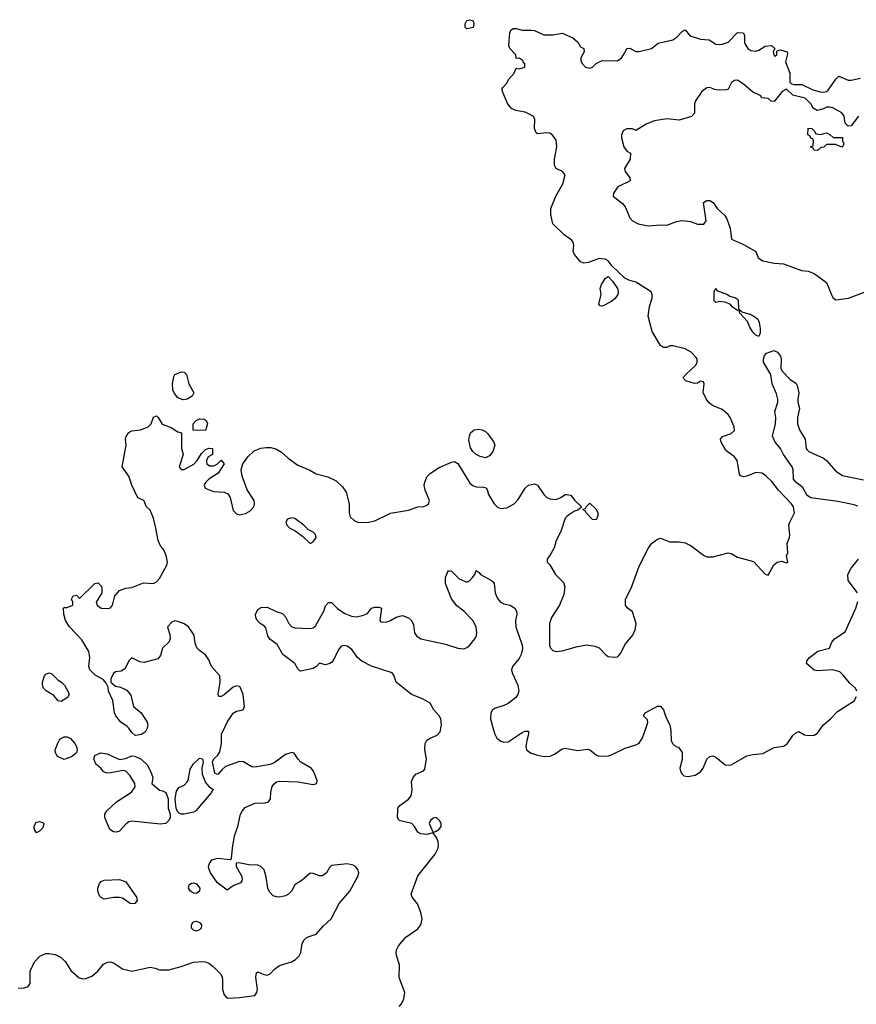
# Model space of a CAD drawing. Header units: inches. Extents: x 2106670 to 2322961, y 36024 to 224899.
# Tile 114 of 256: x 2236440 to 2241884, y 78194 to 84598. Entities that reach past the tile are written whole.
import ezdxf

# ---------------------------------------------------------------- set-up
doc = ezdxf.new("R2010")
doc.units = ezdxf.units.IN
doc.header["$MEASUREMENT"] = 0
for name, color, linetype in [('C2037', 7, 'Continuous'), ('C2038', 7, 'Continuous'), ('C2047', 7, 'Continuous'), ('C2048', 7, 'Continuous')]:
    doc.layers.add(name, color=color, linetype=linetype)

msp = doc.modelspace()

# ---------------------------------------------------------------- linework, layer by layer
at = {"layer": 'C2037', "color": 5}
for points, elevation in [([(2236430, 78298), (2236470, 78301), (2236495.3, 78310), (2236509, 78330), (2236509.3, 78410), (2236536.9, 78470), (2236572.1, 78507.9), (2236610, 78524.4), (2236630, 78524.4), (2236670, 78518), (2236710, 78497.3), (2236739.1, 78470), (2236773.7, 78413.7), (2236826.2, 78366.2), (2236850, 78358.8), (2236870, 78360.7), (2236910, 78376.3), (2236949.3, 78410), (2236985.8, 78454.2), (2237011.9, 78468.1), (2237030, 78470.5), (2237050, 78463.8), (2237110, 78423.8), (2237170, 78408.5), (2237290, 78434.9), (2237322, 78430), (2237350, 78419.1), (2237410, 78417.3), (2237490, 78439.1), (2237571.9, 78468.1), (2237630, 78472.2), (2237650, 78469.2), (2237670, 78461.5), (2237699.3, 78439.3), (2237748.4, 78390), (2237758, 78370), (2237760.5, 78350), (2237758.7, 78290), (2237770, 78254.8), (2237782, 78242), (2237794, 78234), (2237870, 78238), (2237970, 78250.7), (2237982.9, 78270), (2237988, 78290), (2237976.2, 78370), (2237981.5, 78398.5), (2237990, 78406), (2238028.7, 78388.7), (2238050, 78384.4), (2238070, 78392.7), (2238097.8, 78422.2), (2238130, 78446), (2238209.6, 78470.4), (2238234.2, 78485.8), (2238259.3, 78510), (2238269.3, 78530), (2238278.7, 78590), (2238290, 78612.7), (2238310, 78630.3), (2238370, 78650.4), (2238416.5, 78703.5), (2238466.6, 78750), (2238518.5, 78850), (2238588.2, 78930), (2238643, 79030), (2238646.3, 79050), (2238639.7, 79070), (2238624.5, 79090), (2238610, 79099.7), (2238570, 79108), (2238470, 79097.2), (2238456.1, 79083.9), (2238437.1, 79050), (2238410, 79029.7), (2238390, 79029.7), (2238350, 79045.1), (2238330, 79047.6), (2238277.7, 79002.3), (2238230.3, 78970), (2238208.1, 78930), (2238190, 78910.9), (2238170, 78899.8), (2238130, 78891.5), (2238110, 78892.7), (2238090, 78900.4), (2238065, 78925), (2238054.8, 78950), (2238043.3, 79023.3), (2238030, 79069.2), (2238009.8, 79089.8), (2237990, 79099.1), (2237930, 79100.9), (2237866.9, 79113.1), (2237847.7, 79112.3), (2237848.5, 79090), (2237882.6, 79030), (2237888.4, 79010), (2237886.2, 78993.8), (2237876.1, 78983.9), (2237830, 78964.2), (2237790, 78937), (2237725.9, 78985.9), (2237681.7, 79050), (2237672.4, 79070), (2237669.7, 79090), (2237674.3, 79110), (2237690, 79132.9), (2237730, 79144.7), (2237810, 79136.3), (2237818.7, 79141.3), (2237823.9, 79210), (2237837.7, 79290), (2237859.7, 79350), (2237877.6, 79430), (2237887.4, 79450), (2237906.8, 79473.2), (2237970, 79502.2), (2238036.6, 79503.4), (2238058, 79510), (2238071.3, 79530), (2238073.7, 79573.7), (2238082, 79610), (2238093.2, 79626.8), (2238110, 79640.3), (2238130, 79644.7), (2238250, 79641.1), (2238350, 79623.8), (2238374, 79630), (2238375.1, 79650), (2238352, 79710), (2238337.2, 79730), (2238269.6, 79769.6), (2238249.2, 79790), (2238226.3, 79826.3), (2238210, 79832.7), (2238170, 79818), (2238095, 79765), (2238070, 79753.8), (2237970, 79736.9), (2237950, 79738.3), (2237896, 79770), (2237870, 79772.4), (2237780.3, 79739.7), (2237758, 79722), (2237730, 79689), (2237710, 79698), (2237695.1, 79770), (2237702.7, 79790), (2237730, 79813.4), (2237743.1, 79836.9), (2237752.4, 79890), (2237754, 79950), (2237776.3, 80000)], 40), ([(2237272.2, 80000), (2237270.4, 79990), (2237255.8, 79964.2), (2237230, 79949.3), (2237196.8, 79943.2), (2237190, 79943.7), (2237170, 79960.9), (2237150.8, 79990.8), (2237138.7, 80000)], 40), ([(2238910, 78179.3), (2238923.7, 78196.3), (2238939.7, 78230), (2238945.1, 78270), (2238908.6, 78368.6), (2238911.7, 78450), (2238891.7, 78511.7), (2238888.8, 78530), (2238892.5, 78547.5), (2238905.3, 78574.7), (2238953.3, 78630), (2239030, 78684.9), (2239050.9, 78710), (2239059.8, 78750), (2239050.7, 78790.7), (2239027.6, 78847.6), (2238993.2, 78890), (2238986.6, 78910), (2239031, 79030), (2239144, 79170), (2239163, 79210), (2239165.4, 79230), (2239164, 79250), (2239155.2, 79275.2), (2239130, 79309.2), (2239090, 79298.3), (2239050, 79301.7), (2239030, 79314.5), (2239009.6, 79350), (2238990.9, 79370.9), (2238909.4, 79390), (2238897.4, 79410), (2238900, 79460), (2238901.5, 79470), (2238913.2, 79486.8), (2238970, 79527.4), (2238986.2, 79550), (2238994.1, 79585.9), (2238990, 79642), (2238999.7, 79670), (2239018.4, 79690), (2239068.4, 79711.6), (2239077.2, 79722.8), (2239088, 79790), (2239076.8, 79850), (2239078.6, 79890), (2239090, 79911.2), (2239110, 79925.6), (2239155.7, 79944.3), (2239174.9, 79965.1), (2239182.9, 80000)], 20), ([(2239517.1, 80000), (2239531.3, 79950), (2239544.4, 79924.4), (2239570, 79905.6), (2239590, 79899.3), (2239619.4, 79900.6), (2239710, 79961.6), (2239730, 79970.6), (2239750, 79971), (2239750.7, 79950.7), (2239739.3, 79910), (2239734.4, 79870), (2239738, 79850), (2239762.8, 79830), (2239810, 79814.7), (2239855.2, 79804.8), (2239892.5, 79807.5), (2239920.1, 79819.9), (2239970, 79855.5), (2239990, 79859.3), (2240000, 79857.5)], 20)]:
    msp.add_lwpolyline(points, dxfattribs=dict(at, elevation=elevation))
for points, elevation in [([(2236730, 79786.6), (2236686, 79806), (2236672.3, 79830), (2236672, 79850), (2236687.3, 79892.7), (2236702.4, 79917.6), (2236730, 79933.4), (2236750, 79933.4), (2236770, 79922.8), (2236798.8, 79890), (2236810.7, 79870), (2236813.7, 79846.3), (2236810.6, 79829.4), (2236777.1, 79802.9)], 40), ([(2237090, 79785.5), (2237128, 79792), (2237170, 79810.4), (2237190, 79807.3), (2237230, 79788), (2237270, 79750.4), (2237291.7, 79710), (2237305.5, 79670), (2237301, 79630), (2237350, 79586.8), (2237370, 79582.8), (2237390, 79570.8), (2237407, 79530), (2237406.4, 79470), (2237420.3, 79430), (2237419.5, 79410), (2237411.5, 79388.5), (2237390.7, 79370), (2237353.4, 79366.6), (2237170, 79385.1), (2237150, 79379.7), (2237131.9, 79368.1), (2237090, 79319.7), (2237070, 79312.8), (2237050, 79315.8), (2237026, 79330), (2236995.1, 79410), (2236995.1, 79430), (2237007.9, 79452.1), (2237069.7, 79510.3), (2237167, 79573), (2237191.3, 79608.7), (2237189.6, 79630), (2237159.2, 79679.2), (2237130, 79709.3), (2237115.1, 79715.1), (2237030, 79698.4), (2237010, 79698), (2236986, 79706), (2236968.7, 79730), (2236936.4, 79756.4), (2236922, 79790), (2236930, 79811.3), (2236966, 79830), (2237010, 79822.8)], 40), ([(2237490, 79429.6), (2237477.2, 79437.2), (2237467.2, 79447.2), (2237457.2, 79470), (2237451.7, 79530), (2237459.8, 79580.2), (2237476.6, 79603.4), (2237510, 79620.3), (2237530, 79641.3), (2237535.3, 79650), (2237550, 79722.8), (2237570, 79758), (2237610, 79794), (2237630, 79790.7), (2237634, 79770), (2237626, 79730), (2237626.7, 79690), (2237650, 79637.3), (2237670, 79610.8), (2237702, 79590), (2237694.4, 79585.6), (2237686.8, 79570), (2237587.2, 79452.8), (2237570, 79442.9), (2237510, 79429.6)], 40), ([(2236550, 79309.6), (2236536, 79330), (2236535.1, 79350), (2236542, 79370), (2236550, 79379.1), (2236570, 79383), (2236590, 79376.3), (2236596.3, 79370), (2236590, 79341.2), (2236570, 79319.3)], 40), ([(2239150, 79408), (2239130, 79404.7), (2239112.4, 79390), (2239105.3, 79370), (2239130, 79312), (2239150, 79319.1), (2239170, 79332.7), (2239182, 79350), (2239181.7, 79370), (2239170.9, 79390)], 20), ([(2237170, 78846.6), (2237158, 78850), (2237110, 78884), (2237090, 78889.2), (2237050, 78889.2), (2236990, 78878), (2236970, 78888), (2236960.2, 78900.2), (2236948.7, 78930), (2236949, 78950), (2236960.2, 78979.8), (2236970, 78992), (2236990, 79002), (2237090, 79004.7), (2237130, 78991), (2237201, 78890), (2237204.7, 78870), (2237190, 78849.2)], 40), ([(2237590, 78915.6), (2237570, 78917.6), (2237552.3, 78930), (2237539.5, 78950), (2237542.7, 78970), (2237558.6, 78981.4), (2237570, 78983), (2237590, 78977.1), (2237611.8, 78950), (2237610, 78929.5)], 40), ([(2237590, 78669.7), (2237570, 78675.1), (2237558.4, 78690), (2237558.4, 78710), (2237569.4, 78730), (2237590, 78734.4), (2237610, 78725.5), (2237623.8, 78710), (2237621.6, 78690), (2237610, 78678.4)], 40)]:
    msp.add_lwpolyline(points, close=True, dxfattribs=dict(at, elevation=elevation))
at = {"layer": 'C2038', "color": 5, "elevation": 40}
for points in [[(2239350, 84538), (2239338, 84550), (2239338, 84570), (2239350, 84592), (2239370, 84598), (2239391.1, 84591.1), (2239394, 84570), (2239390, 84548)], [(2237504.7, 82124.7), (2237470, 82139), (2237446.8, 82166.8), (2237437.2, 82190), (2237435.1, 82230), (2237442.7, 82277.3), (2237450, 82290.4), (2237490, 82307.3), (2237510, 82306), (2237526, 82290), (2237541, 82230), (2237574, 82170), (2237562, 82150), (2237530, 82129)], [(2237650, 81926), (2237568.4, 81928.4), (2237568, 81970), (2237588.9, 81991.1), (2237610, 82002), (2237639.6, 81999.6), (2237654, 81990), (2237662, 81970)], [(2239470, 81749), (2239436.5, 81756.5), (2239409.4, 81769.4), (2239388.7, 81790), (2239373.6, 81813.6), (2239362.7, 81862.7), (2239366, 81890), (2239374, 81910), (2239398, 81930), (2239430, 81934), (2239450, 81930.7), (2239470, 81918.8), (2239485.2, 81905.2), (2239526, 81850), (2239531.3, 81830), (2239518, 81790), (2239498, 81762)], [(2238210, 81359), (2238182, 81350), (2238171.3, 81330), (2238178, 81310), (2238198, 81290), (2238233.4, 81273.4), (2238279.8, 81239.8), (2238330, 81192), (2238350, 81202), (2238368.7, 81230), (2238364, 81250), (2238350, 81264), (2238320.1, 81280.1), (2238289, 81310), (2238230, 81354)], [(2236710, 80164), (2236690, 80168.7), (2236663.2, 80203.2), (2236612.9, 80232.9), (2236595.3, 80250), (2236588, 80270), (2236588.4, 80288.4), (2236601.2, 80330), (2236610, 80341), (2236630, 80350.7), (2236650, 80342.8), (2236690, 80302.8), (2236711.3, 80290), (2236730.7, 80270.7), (2236754, 80230), (2236762, 80210), (2236751.3, 80190)]]:
    msp.add_lwpolyline(points, close=True, dxfattribs=at)
at = {"layer": 'C2038', "color": 5}
for points, elevation in [([(2240000, 83186.5), (2239980.1, 83200.1), (2239909.5, 83269.5), (2239896.2, 83330), (2239895.6, 83370), (2239929.6, 83450.4), (2239975.1, 83530), (2239989.3, 83590), (2239972.3, 83610), (2239931.1, 83631.1), (2239920.7, 83650), (2239919.6, 83690), (2239934.7, 83770), (2239930, 83814), (2239910, 83844), (2239890, 83859), (2239870, 83862), (2239810, 83855.3), (2239801.2, 83861.2), (2239789.3, 83889.3), (2239791.8, 83950), (2239781.6, 83970), (2239730, 83996.9), (2239667.3, 84007.3), (2239640.1, 84020.1), (2239613.8, 84053.8), (2239582, 84130), (2239579, 84150), (2239582.7, 84157.3), (2239610, 84184.7), (2239621.2, 84210), (2239657.2, 84250), (2239670, 84282), (2239690, 84278), (2239726, 84290), (2239726, 84310), (2239718, 84318), (2239715.3, 84330), (2239690, 84348), (2239670, 84346), (2239668.7, 84370), (2239628.7, 84410), (2239622, 84430), (2239628.4, 84511.6), (2239635.3, 84530), (2239650, 84541), (2239670, 84540.7), (2239710, 84530.5), (2239770.8, 84530.8), (2239790, 84526.8), (2239850, 84498.8), (2239910, 84498.8), (2239970.9, 84510.9), (2240000, 84497.7)], 40), ([(2237138.7, 80000), (2237098.7, 80030), (2237065.6, 80070), (2237056.3, 80090), (2237047, 80170), (2237019, 80230), (2237016.4, 80256.4), (2237003.1, 80283.1), (2236985.2, 80305.2), (2236930, 80337.2), (2236897.2, 80370), (2236889.2, 80390), (2236896, 80450), (2236889.3, 80489.3), (2236845.4, 80565.4), (2236764, 80650), (2236739, 80690), (2236728.4, 80731.6), (2236726, 80770), (2236730, 80774), (2236750, 80774), (2236786, 80790), (2236786, 80810), (2236778, 80830), (2236788, 80850), (2236810, 80854), (2236830, 80834), (2236930, 80930.7), (2236950, 80934.8), (2236974, 80910), (2236974.8, 80870), (2236938, 80810), (2236944.7, 80790), (2236970.4, 80770.4), (2237012.7, 80767.3), (2237030, 80773.4), (2237044.5, 80790), (2237059.3, 80850), (2237090, 80886), (2237130, 80901), (2237170, 80904.7), (2237245.6, 80934.4), (2237310, 80930.4), (2237330, 80941.6), (2237350, 80963.8), (2237397, 81050), (2237402, 81070), (2237393.1, 81113.1), (2237378, 81150), (2237356.9, 81176.9), (2237340.7, 81210), (2237327, 81290), (2237310, 81355.3), (2237290, 81408), (2237266, 81430), (2237248, 81470), (2237208.2, 81488.2), (2237169.8, 81569.8), (2237149.7, 81629.7), (2237106.6, 81690), (2237132.3, 81830), (2237129.2, 81870), (2237133.6, 81886.4), (2237150, 81912), (2237170, 81924.7), (2237226, 81930), (2237275.3, 81950), (2237295.3, 81970), (2237310, 82012), (2237330, 82022), (2237342, 82010), (2237367.5, 81967.5), (2237426.4, 81946.4), (2237470, 81918), (2237494, 81910), (2237494, 81810), (2237504.7, 81770), (2237478, 81690), (2237490, 81672), (2237510, 81671.3), (2237572.5, 81707.5), (2237595.3, 81730), (2237624, 81776), (2237650, 81802), (2237670, 81812), (2237694, 81810), (2237694, 81770), (2237666, 81754), (2237656, 81730), (2237658, 81710), (2237676, 81696), (2237704, 81696), (2237728, 81710), (2237750, 81734), (2237771.3, 81710), (2237730.5, 81649.5), (2237670.7, 81609.3), (2237651.3, 81590), (2237641, 81570), (2237646, 81550), (2237702, 81530), (2237770, 81524), (2237793.7, 81513.7), (2237810.6, 81490.6), (2237830, 81406), (2237850, 81384), (2237870, 81378), (2237910, 81385.5), (2237938.6, 81401.4), (2237962.9, 81430), (2237967.6, 81450), (2237965.6, 81470), (2237921.1, 81541.1), (2237887, 81630), (2237880.9, 81670), (2237891.8, 81708.2), (2237924.2, 81755.8), (2237966.5, 81793.5), (2238009.6, 81810.4), (2238044.9, 81815.1), (2238074.4, 81814.4), (2238110, 81805.7), (2238144.4, 81784.4), (2238186.3, 81746.3), (2238250, 81699.5), (2238328.8, 81668.8), (2238370, 81644), (2238444.1, 81624.1), (2238498.6, 81598.6), (2238540.3, 81560.3), (2238564.2, 81524.2), (2238584.7, 81450), (2238584.4, 81390), (2238590, 81364.7), (2238617.5, 81337.5), (2238647.1, 81327.1), (2238710, 81330.8), (2238750, 81338.8), (2238852, 81388), (2238970, 81408.5), (2239030, 81428.8), (2239070, 81432.4), (2239090, 81440.4), (2239100.7, 81450), (2239105.6, 81470), (2239078.7, 81538.7), (2239071.6, 81570), (2239075.1, 81590), (2239090, 81624), (2239112.5, 81647.5), (2239170, 81684.9), (2239250, 81721), (2239270, 81724.7), (2239290, 81712), (2239370, 81582.8), (2239388.3, 81568.3), (2239410, 81559.1), (2239458.5, 81558.5), (2239474, 81554), (2239482.8, 81542.8), (2239490.7, 81510), (2239526.4, 81450), (2239550, 81428), (2239570, 81418), (2239610, 81423), (2239657.2, 81450), (2239682.5, 81477.5), (2239728, 81552), (2239749.7, 81570.3), (2239770, 81575.5), (2239790, 81579.1), (2239810, 81570.8), (2239850.4, 81510.4), (2239870, 81490.8), (2239890, 81480.7), (2239930, 81476.3), (2239962, 81490), (2239990, 81510.7), (2240000, 81509.4)], 40), ([(2240000, 81365.6), (2239990, 81355.1), (2239960.9, 81270), (2239930.3, 81210), (2239917.1, 81162.9), (2239897, 81123), (2239871.3, 81090), (2239871.3, 81070), (2239890, 81051.3), (2239927.3, 80990), (2239977.7, 80937.7), (2239987, 80910), (2239980.8, 80859.2), (2239953.4, 80790), (2239900.3, 80710), (2239888.2, 80670), (2239886.3, 80530), (2239893, 80510), (2239910, 80494.9), (2239930, 80488.7), (2239970, 80492.2), (2240000, 80501)], 40), ([(2239182.9, 80000), (2239185.2, 80010), (2239181.2, 80050), (2239170.5, 80070.5), (2239134.5, 80110), (2239111.9, 80151.9), (2239060.9, 80180.9), (2238990, 80209.5), (2238911.1, 80271.1), (2238889.5, 80290), (2238873.9, 80333.9), (2238862.7, 80350), (2238730, 80392.7), (2238665.9, 80425.9), (2238637.8, 80450), (2238601, 80501), (2238570, 80523), (2238550, 80528), (2238530, 80521.6), (2238510, 80494), (2238484.5, 80435.5), (2238470, 80417.2), (2238457.1, 80410), (2238430, 80402), (2238390, 80412.3), (2238370.8, 80390), (2238350, 80378), (2238270, 80361.3), (2238263.9, 80363.9), (2238250, 80375.1), (2238229.7, 80410), (2238153.3, 80470), (2238115.1, 80535.1), (2238068.1, 80568.1), (2238054.8, 80590), (2238042, 80642), (2238033.5, 80653.5), (2238005.1, 80670), (2237986.3, 80690), (2237976.2, 80710), (2237975.1, 80730), (2237990, 80761), (2238010, 80774.8), (2238050, 80777.3), (2238108.9, 80748.9), (2238150, 80734.9), (2238170, 80714.4), (2238191.3, 80670), (2238210, 80649.3), (2238230, 80642.5), (2238330, 80637.6), (2238350, 80642.3), (2238365.3, 80654.7), (2238418.7, 80750), (2238430, 80786), (2238450, 80807.7), (2238470, 80807.7), (2238508.1, 80768.1), (2238556.6, 80736.6), (2238599.4, 80719.4), (2238630, 80714.1), (2238670, 80722.8), (2238703.3, 80736.7), (2238730, 80770.3), (2238750, 80777.3), (2238778, 80778), (2238794.9, 80770), (2238783, 80690), (2238790, 80682), (2238810, 80678.4), (2238830, 80682.3), (2238852.3, 80690), (2238890, 80713), (2238930, 80722.8), (2238970, 80707.3), (2238990, 80691), (2239002.3, 80662.3), (2239009.3, 80609.3), (2239020.9, 80590), (2239050, 80570.2), (2239210, 80537), (2239290, 80510.1), (2239330, 80506.8), (2239350, 80514.2), (2239370, 80529.3), (2239401.6, 80570), (2239411.9, 80590), (2239415.5, 80610), (2239411.2, 80650), (2239389, 80690), (2239330, 80751.3), (2239284.9, 80784.9), (2239250.7, 80830.7), (2239209.7, 80930), (2239210, 80972), (2239230, 81018), (2239233.2, 81013.2), (2239250, 81010.4), (2239300.2, 80960.2), (2239350, 80938.7), (2239369.8, 80950.2), (2239386.3, 80970), (2239400.7, 80990), (2239410, 81016), (2239430, 81002.8), (2239439.1, 80990), (2239510.7, 80950.7), (2239520.9, 80940.9), (2239528.2, 80930), (2239532.9, 80870), (2239550, 80834), (2239569.1, 80809.1), (2239590, 80798), (2239630.4, 80790), (2239662.4, 80770), (2239672.9, 80750), (2239674.2, 80730), (2239666.5, 80690), (2239668.8, 80650), (2239710.3, 80529.7), (2239711.6, 80508.4), (2239702.6, 80470), (2239690, 80443.7), (2239647.3, 80390), (2239639.1, 80370), (2239643.8, 80350), (2239681.1, 80270), (2239687.2, 80230), (2239682, 80210), (2239668.4, 80190), (2239618.4, 80150), (2239590, 80136.4), (2239530, 80118), (2239514.7, 80105.3), (2239506, 80090), (2239502.9, 80050), (2239517.1, 80000)], 20), ([(2237776.3, 80000), (2237789.7, 80030), (2237830, 80088.2), (2237850, 80100.4), (2237894, 80110), (2237902, 80130), (2237895.1, 80210), (2237875.7, 80255.7), (2237870, 80261.6), (2237850, 80264.7), (2237830, 80255.8), (2237770, 80207.4), (2237750, 80196.2), (2237736.4, 80196.4), (2237731.9, 80211.9), (2237744, 80290), (2237742.2, 80330), (2237688.5, 80390), (2237670, 80435.1), (2237650, 80467.6), (2237610, 80494.7), (2237593.5, 80513.5), (2237582, 80542), (2237574.9, 80594.9), (2237538, 80650), (2237510, 80669.6), (2237470, 80682.9), (2237450, 80687.3), (2237430, 80678.7), (2237402, 80650), (2237418, 80598), (2237418.4, 80570), (2237410.3, 80549.7), (2237370.4, 80510), (2237357.3, 80462.7), (2237338.3, 80441.7), (2237250, 80417.2), (2237221.2, 80421.2), (2237170, 80448), (2237152, 80430), (2237123.6, 80376.4), (2237099.6, 80360.4), (2237063.6, 80356.4), (2237050, 80346), (2237042, 80330), (2237034, 80310), (2237034, 80290), (2237062.8, 80262.8), (2237096.9, 80256.9), (2237138, 80238), (2237164, 80204), (2237180.7, 80130), (2237230, 80090.7), (2237270.3, 80030), (2237274, 80010), (2237272.2, 80000)], 40)]:
    msp.add_lwpolyline(points, dxfattribs=dict(at, elevation=elevation))
at = {"layer": 'C2047', "color": 5, "elevation": 20}
for points in [[(2240000, 79857.5), (2240070, 79844.9), (2240133.5, 79853.5), (2240150.6, 79850), (2240190, 79815.5), (2240207.4, 79807.4), (2240270.7, 79810.7), (2240290, 79815.5), (2240379.3, 79860.7), (2240450, 79880.8), (2240470, 79891.8), (2240492.1, 79927.9), (2240517.5, 80000)], [(2240672.3, 80000), (2240677.3, 79970), (2240678.8, 79910), (2240686.8, 79890), (2240710, 79871.3), (2240726, 79866), (2240750, 79832), (2240750, 79786), (2240736.3, 79730), (2240740.7, 79710), (2240750.4, 79690.4), (2240760.9, 79680.9), (2240790, 79674.9), (2240835.6, 79684.4), (2240870, 79706), (2240886.3, 79730), (2240910, 79787.3), (2240930, 79806.4), (2240950, 79810.3), (2240970, 79801.3), (2241030, 79752.2), (2241050, 79748.4), (2241070, 79751.7), (2241170.9, 79809.1), (2241210, 79818.3), (2241274.9, 79825.1), (2241350, 79864.9), (2241410, 79873.4), (2241421.2, 79878.8), (2241432.8, 79887.2), (2241470, 79943), (2241490, 79960.4), (2241510, 79968.2), (2241547.2, 79947.2), (2241570, 79941.3), (2241610, 79944.7), (2241630, 79957), (2241661.1, 80000)]]:
    msp.add_lwpolyline(points, dxfattribs=at)
at = {"layer": 'C2048', "color": 5}
for points, elevation in [([(2240000, 84497.7), (2240039.8, 84479.8), (2240071.1, 84451.1), (2240090, 84422), (2240111.3, 84411.3), (2240112, 84390), (2240092, 84350), (2240092, 84330), (2240102, 84310), (2240122, 84290), (2240150, 84282), (2240166, 84290), (2240190, 84314), (2240230, 84332), (2240330, 84331.3), (2240355.3, 84350), (2240378, 84382), (2240390, 84411.3), (2240410, 84412), (2240450, 84392), (2240470, 84392), (2240550, 84411.3), (2240593.6, 84446.4), (2240690, 84466), (2240716.5, 84483.5), (2240750, 84522), (2240770, 84532), (2240798, 84498), (2240810, 84491.3), (2240870, 84471.3), (2240927.1, 84467.1), (2240970, 84438), (2240990, 84436), (2241010, 84438), (2241050, 84452), (2241110, 84514), (2241147.3, 84512.7), (2241156.9, 84496.9), (2241156, 84450), (2241159.8, 84439.8), (2241178.8, 84410), (2241198, 84398), (2241230, 84392.7), (2241250, 84399.1), (2241290, 84426), (2241330.8, 84430.8), (2241354, 84410), (2241342, 84390), (2241350, 84362), (2241358, 84362), (2241366, 84370), (2241366, 84394), (2241380.4, 84399.6), (2241390, 84402), (2241434, 84390), (2241436, 84376), (2241423.5, 84323.5), (2241450.4, 84250), (2241450.9, 84190.9), (2241461, 84181), (2241476.9, 84176.9), (2241530, 84176.3), (2241601.1, 84141.1), (2241648.2, 84128.2), (2241670, 84127.3), (2241689.4, 84130.6), (2241700.2, 84139.8), (2241750, 84212), (2241770, 84231), (2241830, 84204.7), (2241850, 84204.7), (2241910, 84218)], 40), ([(2241898.8, 83970), (2241850, 83908), (2241830, 83906), (2241810, 83926), (2241804, 83970), (2241790, 83993.2), (2241730, 84024), (2241710, 84029), (2241690, 84029), (2241670, 84019), (2241628.4, 84008.4), (2241603.1, 84023.1), (2241588, 84050), (2241550, 84088), (2241470, 84108), (2241430, 84146), (2241402, 84130), (2241350, 84066), (2241328.7, 84068.7), (2241310, 84086), (2241266, 84090), (2241262, 84102), (2241209.1, 84129.1), (2241150, 84179), (2241110, 84204), (2241090, 84202), (2241072, 84190), (2241050, 84146), (2241038, 84142), (2240990, 84139), (2240963.1, 84143.1), (2240930, 84158), (2240910, 84155.3), (2240878, 84130), (2240838, 84070), (2240831.3, 84050), (2240831.3, 83990), (2240810.9, 83969.1), (2240730, 83944), (2240650, 83954), (2240570, 83941.2), (2240519.8, 83920.2), (2240450, 83878), (2240428.4, 83888.4), (2240390, 83889), (2240365.8, 83874.2), (2240354.8, 83850), (2240354.8, 83830), (2240371, 83771), (2240390, 83742), (2240414, 83730), (2240411.3, 83690), (2240376, 83630), (2240380.7, 83610), (2240411, 83570), (2240411.3, 83550), (2240331, 83510), (2240304.7, 83470), (2240302, 83450), (2240361.4, 83401.4), (2240379.8, 83379.8), (2240410.7, 83310), (2240427.3, 83290), (2240464.7, 83270), (2240530, 83257.6), (2240610, 83263.8), (2240650, 83261.6), (2240714, 83286), (2240750, 83291.5), (2240805, 83285), (2240851.1, 83268.9), (2240890.9, 83269.1), (2240906, 83290), (2240888.7, 83410), (2240910, 83422), (2240930, 83422), (2240952, 83410), (2240978, 83370), (2241026, 83326), (2241042, 83302), (2241062.3, 83242.3), (2241071, 83170), (2241150, 83134.9), (2241230.4, 83090.4), (2241246, 83050), (2241276, 83030), (2241350, 83013.7), (2241410.3, 83010.3), (2241527.7, 82967.7), (2241570, 82962), (2241610, 82946.4), (2241690, 82888), (2241723.9, 82803.9), (2241731.2, 82791.2), (2241750, 82776.5), (2241833.6, 82786.4), (2241993.3, 82846.7)], 40), ([(2240000, 80501), (2240070, 80521.7), (2240130, 80532), (2240183.2, 80523.2), (2240211.4, 80511.4), (2240250, 80470.6), (2240270, 80456.3), (2240310, 80450.7), (2240330, 80454.8), (2240338, 80462), (2240350, 80476), (2240382, 80538), (2240430, 80595.5), (2240443.9, 80630), (2240451.1, 80670), (2240427.3, 80747.3), (2240393.6, 80773.6), (2240380.9, 80790), (2240382, 80830), (2240418.7, 80901.3), (2240470, 81042.8), (2240530, 81158.8), (2240550, 81190.6), (2240590, 81219.3), (2240610, 81225.5), (2240670, 81202.6), (2240730, 81200.9), (2240770, 81194.6), (2240810, 81175.3), (2240890, 81114.7), (2240910, 81105.2), (2240950, 81104.5), (2241049.8, 81130.2), (2241070, 81126.6), (2241110, 81102.3), (2241214.6, 81074.6), (2241290, 80990.8), (2241310, 80984.7), (2241347, 81053), (2241369.4, 81070.6), (2241396, 81076), (2241430, 81064.7), (2241438, 81070), (2241428.7, 81110), (2241437.2, 81130), (2241434, 81190), (2241449.6, 81230.4), (2241451.8, 81248.2), (2241444.7, 81310), (2241450, 81330.8), (2241480.7, 81390), (2241474.5, 81430), (2241461.5, 81450), (2241377.2, 81537.2), (2241333.5, 81593.5), (2241297, 81630), (2241270, 81649.5), (2241230, 81653.6), (2241171.5, 81628.5), (2241150, 81624.4), (2241131, 81631), (2241122.5, 81642.5), (2241107.6, 81730), (2241090, 81755.6), (2241035.2, 81795.2), (2241004.5, 81850), (2241000.9, 81870), (2241013.4, 81886.6), (2241070, 81906.4), (2241090, 81926.8), (2241089.4, 81950), (2241062.7, 82010), (2241049.2, 82030), (2241010, 82063.7), (2240948.5, 82088.5), (2240925.7, 82105.7), (2240907.8, 82127.8), (2240886.8, 82173.2), (2240893.3, 82230), (2240890, 82242), (2240870, 82246), (2240850, 82234), (2240830, 82231.5), (2240774, 82250), (2240761.2, 82261.2), (2240758, 82270), (2240775.1, 82290), (2240838.7, 82350), (2240848.7, 82370), (2240847.4, 82390), (2240841.1, 82401.1), (2240810, 82435.8), (2240770, 82457.7), (2240690, 82477), (2240670, 82476), (2240650, 82466), (2240630, 82465.2), (2240610, 82479), (2240554.5, 82570), (2240529.5, 82670), (2240538, 82730), (2240554.5, 82790), (2240555.1, 82810), (2240548.1, 82828.1), (2240450, 82891.5), (2240403.6, 82903.6), (2240377.6, 82917.6), (2240294, 82994), (2240270, 83029.2), (2240250, 83039.5), (2240210, 83044.5), (2240140.6, 83019.4), (2240110, 83013.6), (2240090, 83023.7), (2240049.3, 83070), (2240042, 83090), (2240045.1, 83130), (2240040.7, 83150), (2240030, 83166), (2240000, 83186.5)], 40), ([(2241893.4, 81433.4), (2241870, 81442.2), (2241763.7, 81463.7), (2241587.1, 81487.1), (2241564.3, 81504.3), (2241536, 81556), (2241490.7, 81590), (2241474.9, 81610), (2241473.4, 81670), (2241466.5, 81690), (2241410, 81769.8), (2241389.4, 81809.4), (2241354.8, 81850), (2241338.9, 81890), (2241358.5, 81970), (2241360.5, 82010), (2241353.7, 82050), (2241372.2, 82110), (2241373.8, 82130), (2241365.2, 82165.2), (2241337.1, 82230), (2241327.8, 82290), (2241279.6, 82370), (2241279.5, 82390), (2241285.8, 82414.2), (2241299, 82430), (2241347.1, 82447.1), (2241370, 82435.5), (2241390, 82410.5), (2241394.3, 82390), (2241392.7, 82330), (2241403.9, 82310), (2241450, 82259.1), (2241492.8, 82232.8), (2241499.1, 82219.1), (2241509.3, 82170), (2241502.3, 82130), (2241503.8, 82110), (2241513.2, 82070), (2241501.8, 82010), (2241501.8, 81970), (2241513.5, 81930), (2241550.1, 81870), (2241556.9, 81810), (2241562, 81802), (2241575.5, 81790), (2241670, 81746.2), (2241690.1, 81730.1), (2241750, 81661.5), (2241794.3, 81634.3), (2241930, 81605.9)], 20), ([(2240000, 81509.4), (2240026, 81506), (2240050, 81472), (2240092.7, 81432.7), (2240094, 81426), (2240071.6, 81408.4), (2240050, 81402), (2240010, 81376), (2240000, 81365.6)], 40), ([(2241891.5, 80870), (2241830, 80949.4), (2241829, 80990), (2241849.8, 81030), (2241898, 81090)], 20), ([(2241887.1, 80230), (2241878.5, 80250), (2241842, 80282), (2241796.8, 80336.8), (2241775.6, 80355.6), (2241730, 80368.9), (2241630, 80363.6), (2241610, 80367), (2241559.3, 80410), (2241562.7, 80430), (2241579.5, 80450), (2241632.7, 80490), (2241709.5, 80510.5), (2241723.5, 80550), (2241742, 80570), (2241810, 80615.6), (2241880.2, 80770), (2241893.1, 80813.1)], 20), ([(2241661.1, 80000), (2241669, 80011), (2241715.6, 80050), (2241760.8, 80099.2), (2241870, 80168.5), (2241885.1, 80194.9)], 20), ([(2240517.5, 80000), (2240527, 80027), (2240524.1, 80044.1), (2240499, 80070), (2240509, 80090), (2240590, 80132), (2240610, 80132.7), (2240628, 80110), (2240643.9, 80063.9), (2240670.6, 80010), (2240672.3, 80000)], 20)]:
    msp.add_lwpolyline(points, dxfattribs=dict(at, elevation=elevation))
for points, elevation in [([(2241650, 83852), (2241690, 83862), (2241714, 83850), (2241732.7, 83832.7), (2241792.7, 83832.7), (2241794, 83810), (2241802, 83790), (2241794, 83770), (2241788.4, 83768.4), (2241747.3, 83787.3), (2241690, 83786), (2241671.6, 83768.4), (2241652.7, 83767.3), (2241630, 83748), (2241608.7, 83748.7), (2241602, 83762), (2241586, 83770), (2241602, 83778), (2241606, 83810), (2241602, 83822), (2241587.3, 83827.3), (2241582, 83842), (2241568.4, 83848.4), (2241570, 83892), (2241594, 83890), (2241614, 83870), (2241618, 83858), (2241632.7, 83852.7)], 40), ([(2240230, 82734.5), (2240216.5, 82736.5), (2240208.1, 82748.1), (2240223.5, 82810), (2240217.4, 82850), (2240224.7, 82875.3), (2240250, 82914.8), (2240270, 82926.8), (2240297.5, 82897.5), (2240330.4, 82850.4), (2240334.9, 82830), (2240332.2, 82810), (2240314.8, 82785.2), (2240292.6, 82767.4), (2240250, 82744.2)], 40), ([(2241250, 82538), (2241230, 82545.2), (2241210, 82566), (2241190, 82598), (2241175.9, 82635.9), (2241125.1, 82690), (2241122.7, 82697.3), (2241128, 82708), (2241116, 82704), (2241104, 82710), (2241076, 82730), (2241064.8, 82744.8), (2241037.5, 82757.5), (2240996, 82764), (2240970, 82758), (2240958, 82770), (2240958, 82830), (2240968.9, 82851.1), (2240976, 82836), (2241044.7, 82810), (2241059.8, 82799.8), (2241098, 82790), (2241110, 82781), (2241114.9, 82770), (2241118, 82718), (2241138.8, 82698.8), (2241190, 82683.1), (2241217.3, 82670), (2241243, 82650), (2241252.5, 82627.5), (2241258.4, 82590), (2241258.5, 82561.5)], 20), ([(2240190, 81346), (2240167.3, 81347.3), (2240126, 81390), (2240122, 81402), (2240106, 81410), (2240106, 81414), (2240122, 81418), (2240127.3, 81432.7), (2240150, 81454), (2240190, 81414), (2240202, 81390), (2240202, 81370)], 40)]:
    msp.add_lwpolyline(points, close=True, dxfattribs=dict(at, elevation=elevation))

doc.saveas('drawing.dxf')
